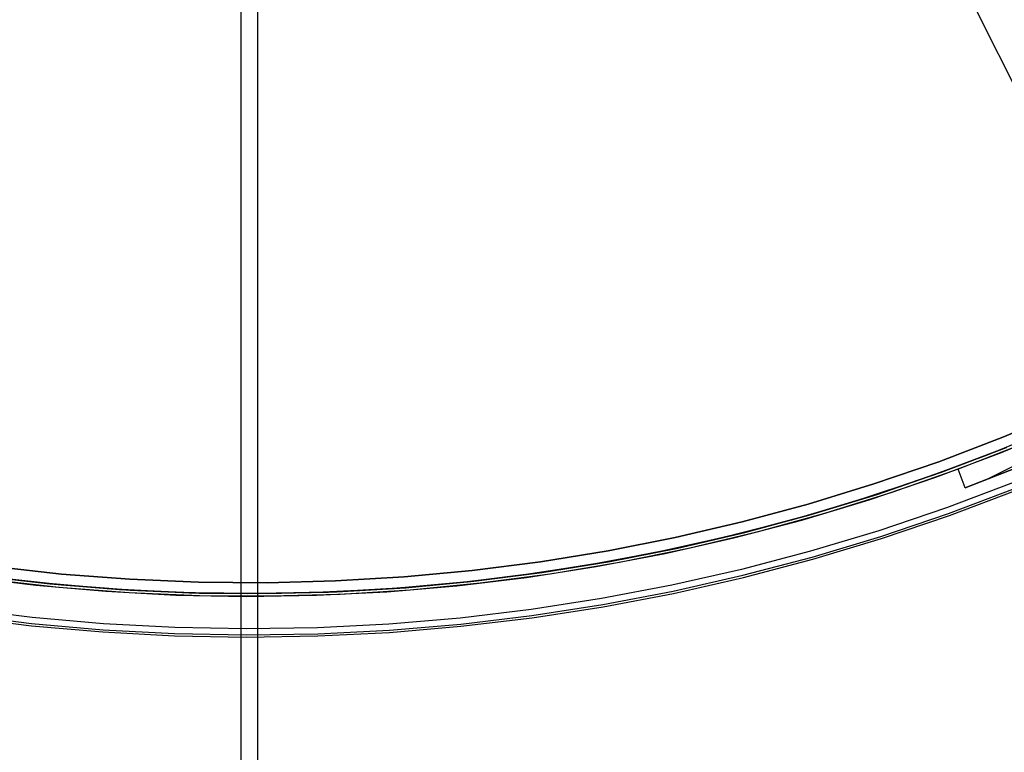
# Model space of a CAD drawing. Header units: millimetres. Extents: x 6239 to 7218, y -13987 to -13139.
# Tile 22 of 256: x 6712 to 6784, y -13619 to -13565. Entities that reach past the tile are written whole.
import ezdxf

# ---------------------------------------------------------------- set-up
doc = ezdxf.new("R2010")
doc.units = ezdxf.units.MM
doc.layers.add('color', color=7, linetype='Continuous')
doc.layers.add('luz', color=7, linetype='Continuous')

msp = doc.modelspace()

# ---------------------------------------------------------------- linework, layer by layer
at = {"color": 7, "true_color": 0xffffff}
for p, q in [((6727.885, -13987.35, 63.331), (6727.885, -13526.563, 63.331)), ((6729.122, -13987.35, 68.69), (6729.122, -13526.563, 68.69))]:
    msp.add_line(p, q, dxfattribs=at)
at = {"layer": 'color', "color": 254, "true_color": 0xcad1ee}
for p, q in [((6755.851, -13511.977, 26.2), (6794.79, -13589.674, -10.843)), ((6762.083, -13524.412, 22.446), (6796.758, -13593.601, -10.541)), ((6809.341, -13585.456, -34.1), (6782.702, -13598.807, -34.1)), ((6783.979, -13595.639, -30.6), (6788.633, -13593.678, -30.6)), ((6783.979, -13595.639, -11.269), (6788.633, -13593.678, -11.269)), ((6783.979, -13595.639, -30.6), (6788.633, -13593.678, -30.6)), ((6788.633, -13593.678, -20.935), (6783.979, -13595.639, -20.935)), ((6783.979, -13595.639, -11.269), (6788.633, -13593.678, -11.269)), ((6783.876, -13596.756, -35.8), (6788.655, -13594.761, -35.8)), ((6783.876, -13596.756, -35.8), (6788.655, -13594.761, -35.8)), ((6779.26, -13597.44, -30.6), (6783.979, -13595.639, -30.6)), ((6779.26, -13597.44, -11.269), (6783.979, -13595.639, -11.269)), ((6779.26, -13597.44, -30.6), (6783.979, -13595.639, -30.6)), ((6783.979, -13595.639, -20.935), (6779.26, -13597.44, -20.935)), ((6779.26, -13597.44, -11.269), (6783.979, -13595.639, -11.269)), ((6785.044, -13596.287, -34.1), (6780.688, -13597.982, -34.1)), ((6785.044, -13596.287, -34.1), (6780.688, -13597.982, -34.1)), ((6779.032, -13598.585, -35.8), (6783.876, -13596.756, -35.8)), ((6779.032, -13598.585, -35.8), (6783.876, -13596.756, -35.8)), ((6774.483, -13599.081, -30.6), (6779.26, -13597.44, -30.6)), ((6774.483, -13599.081, -11.269), (6779.26, -13597.44, -11.269)), ((6774.483, -13599.081, -30.6), (6779.26, -13597.44, -30.6)), ((6779.26, -13597.44, -20.935), (6774.483, -13599.081, -20.935)), ((6774.483, -13599.081, -11.269), (6779.26, -13597.44, -11.269)), ((6780.688, -13597.982, -30.6), (6775.8, -13599.701, -30.6)), ((6780.688, -13597.982, -30.6), (6775.8, -13599.701, -30.6)), ((6780.688, -13597.982, -33.2), (6775.8, -13599.701, -33.2)), ((6781.204, -13599.372, -34.1), (6780.688, -13597.982, -34.1)), ((6780.688, -13597.982, -34.1), (6780.688, -13597.982, -30.6)), ((6781.204, -13599.372, -34.1), (6780.688, -13597.982, -34.1)), ((6781.204, -13599.372, -30.6), (6780.688, -13597.982, -30.6)), ((6781.204, -13599.372, -32.35), (6780.688, -13597.982, -32.35)), ((6781.204, -13599.372, -30.6), (6780.688, -13597.982, -30.6)), ((6780.688, -13597.982, -34.1), (6780.688, -13597.982, -30.6)), ((6781.204, -13599.372, -34.1), (6785.603, -13597.66, -34.1)), ((6785.603, -13597.66, -30.6), (6781.204, -13599.372, -30.6)), ((6781.204, -13599.372, -34.1), (6785.603, -13597.66, -34.1)), ((6785.603, -13597.66, -32.35), (6781.204, -13599.372, -32.35)), ((6785.603, -13597.66, -30.6), (6781.204, -13599.372, -30.6)), ((6774.127, -13600.246, -35.8), (6779.032, -13598.585, -35.8)), ((6774.127, -13600.246, -35.8), (6779.032, -13598.585, -35.8)), ((6780.946, -13598.677, -34.1), (6780.946, -13598.677, -30.6)), ((6769.653, -13600.559, -30.6), (6774.483, -13599.081, -30.6)), ((6769.653, -13600.559, -11.269), (6774.483, -13599.081, -11.269)), ((6769.653, -13600.559, -30.6), (6774.483, -13599.081, -30.6)), ((6774.483, -13599.081, -20.935), (6769.653, -13600.559, -20.935)), ((6769.653, -13600.559, -11.269), (6774.483, -13599.081, -11.269)), ((6784.76, -13598.979, -10.541), (6779.838, -13600.838, -10.541)), ((6784.76, -13598.979, -10.541), (6779.838, -13600.838, -10.541)), ((6779.987, -13601.254, -10.91), (6784.923, -13599.39, -10.91)), ((6780.043, -13601.41, -11.461), (6784.984, -13599.544, -11.461)), ((6780.043, -13601.41, -35.8), (6784.984, -13599.544, -35.8)), ((6780.043, -13601.41, -23.63), (6784.984, -13599.544, -23.63)), ((6780.043, -13601.41, -35.8), (6784.984, -13599.544, -35.8)), ((6780.043, -13601.41, -11.461), (6784.984, -13599.544, -11.461)), ((6781.204, -13599.372, -30.6), (6781.204, -13599.372, -34.1)), ((6781.204, -13599.372, -30.6), (6781.204, -13599.372, -34.1)), ((6769.168, -13601.737, -35.8), (6774.127, -13600.246, -35.8)), ((6769.168, -13601.737, -35.8), (6774.127, -13600.246, -35.8)), ((6775.8, -13599.701, -30.6), (6770.856, -13601.25, -30.6)), ((6775.8, -13599.701, -30.6), (6770.856, -13601.25, -30.6)), ((6775.8, -13599.701, -33.2), (6770.856, -13601.25, -33.2)), ((6764.776, -13601.872, -30.6), (6769.653, -13600.559, -30.6)), ((6764.776, -13601.872, -11.269), (6769.653, -13600.559, -11.269)), ((6764.776, -13601.872, -30.6), (6769.653, -13600.559, -30.6)), ((6769.653, -13600.559, -20.935), (6764.776, -13601.872, -20.935)), ((6764.776, -13601.872, -11.269), (6769.653, -13600.559, -11.269)), ((6779.838, -13600.838, -10.541), (6774.855, -13602.525, -10.541)), ((6779.838, -13600.838, -10.541), (6774.855, -13602.525, -10.541)), ((6764.161, -13603.055, -35.8), (6769.168, -13601.737, -35.8)), ((6764.161, -13603.055, -35.8), (6769.168, -13601.737, -35.8)), ((6770.856, -13601.25, -30.6), (6765.861, -13602.628, -30.6)), ((6770.856, -13601.25, -30.6), (6765.861, -13602.628, -30.6)), ((6770.856, -13601.25, -33.2), (6765.861, -13602.628, -33.2)), ((6774.99, -13602.946, -10.91), (6779.987, -13601.254, -10.91)), ((6775.04, -13603.104, -11.461), (6780.043, -13601.41, -11.461)), ((6775.04, -13603.104, -35.8), (6780.043, -13601.41, -35.8)), ((6775.04, -13603.104, -23.63), (6780.043, -13601.41, -23.63)), ((6775.04, -13603.104, -35.8), (6780.043, -13601.41, -35.8)), ((6775.04, -13603.104, -11.461), (6780.043, -13601.41, -11.461)), ((6759.857, -13603.019, -30.6), (6764.776, -13601.872, -30.6)), ((6759.857, -13603.019, -11.269), (6764.776, -13601.872, -11.269)), ((6759.857, -13603.019, -30.6), (6764.776, -13601.872, -30.6)), ((6764.776, -13601.872, -20.935), (6759.857, -13603.019, -20.935)), ((6759.857, -13603.019, -11.269), (6764.776, -13601.872, -11.269)), ((6754.902, -13603.999, -30.6), (6759.857, -13603.019, -30.6)), ((6754.902, -13603.999, -11.269), (6759.857, -13603.019, -11.269)), ((6754.902, -13603.999, -30.6), (6759.857, -13603.019, -30.6)), ((6759.857, -13603.019, -20.935), (6754.902, -13603.999, -20.935)), ((6754.902, -13603.999, -11.269), (6759.857, -13603.019, -11.269)), ((6759.111, -13604.2, -35.8), (6764.161, -13603.055, -35.8)), ((6759.111, -13604.2, -35.8), (6764.161, -13603.055, -35.8)), ((6765.861, -13602.628, -30.6), (6760.822, -13603.832, -30.6)), ((6765.861, -13602.628, -30.6), (6760.822, -13603.832, -30.6)), ((6765.861, -13602.628, -33.2), (6760.822, -13603.832, -33.2)), ((6774.855, -13602.525, -10.541), (6769.817, -13604.039, -10.541)), ((6774.855, -13602.525, -10.541), (6769.817, -13604.039, -10.541)), ((6769.937, -13604.465, -10.91), (6774.99, -13602.946, -10.91)), ((6769.982, -13604.624, -11.461), (6775.04, -13603.104, -11.461)), ((6769.982, -13604.624, -35.8), (6775.04, -13603.104, -35.8)), ((6769.982, -13604.624, -23.63), (6775.04, -13603.104, -23.63)), ((6769.982, -13604.624, -35.8), (6775.04, -13603.104, -35.8)), ((6769.982, -13604.624, -11.461), (6775.04, -13603.104, -11.461)), ((6760.822, -13603.832, -30.6), (6755.744, -13604.862, -30.6)), ((6760.822, -13603.832, -30.6), (6755.744, -13604.862, -30.6)), ((6760.822, -13603.832, -33.2), (6755.744, -13604.862, -33.2)), ((6749.917, -13604.81, -30.6), (6754.902, -13603.999, -30.6)), ((6749.917, -13604.81, -11.269), (6754.902, -13603.999, -11.269)), ((6749.917, -13604.81, -30.6), (6754.902, -13603.999, -30.6)), ((6754.902, -13603.999, -20.935), (6749.917, -13604.81, -20.935)), ((6749.917, -13604.81, -11.269), (6754.902, -13603.999, -11.269)), ((6754.024, -13605.17, -35.8), (6759.111, -13604.2, -35.8)), ((6754.024, -13605.17, -35.8), (6759.111, -13604.2, -35.8)), ((6769.817, -13604.039, -10.541), (6764.73, -13605.378, -10.541)), ((6769.817, -13604.039, -10.541), (6764.73, -13605.378, -10.541)), ((6764.835, -13605.808, -10.91), (6769.937, -13604.465, -10.91)), ((6764.874, -13605.969, -11.461), (6769.982, -13604.624, -11.461)), ((6764.874, -13605.969, -35.8), (6769.982, -13604.624, -35.8)), ((6764.874, -13605.969, -23.63), (6769.982, -13604.624, -23.63)), ((6764.874, -13605.969, -35.8), (6769.982, -13604.624, -35.8)), ((6764.874, -13605.969, -11.461), (6769.982, -13604.624, -11.461)), ((6709.634, -13605.164, -30.6), (6714.654, -13605.718, -30.6)), ((6709.634, -13605.164, -11.269), (6714.654, -13605.718, -11.269)), ((6709.634, -13605.164, -30.6), (6714.654, -13605.718, -30.6)), ((6714.654, -13605.718, -20.935), (6709.634, -13605.164, -20.935)), ((6709.634, -13605.164, -11.269), (6714.654, -13605.718, -11.269)), ((6744.907, -13605.452, -30.6), (6749.917, -13604.81, -30.6)), ((6744.907, -13605.452, -11.269), (6749.917, -13604.81, -11.269)), ((6744.907, -13605.452, -30.6), (6749.917, -13604.81, -30.6)), ((6749.917, -13604.81, -20.935), (6744.907, -13605.452, -20.935)), ((6744.907, -13605.452, -11.269), (6749.917, -13604.81, -11.269)), ((6748.907, -13605.963, -35.8), (6754.024, -13605.17, -35.8)), ((6748.907, -13605.963, -35.8), (6754.024, -13605.17, -35.8)), ((6755.744, -13604.862, -30.6), (6750.634, -13605.716, -30.6)), ((6755.744, -13604.862, -30.6), (6750.634, -13605.716, -30.6)), ((6755.744, -13604.862, -33.2), (6750.634, -13605.716, -33.2)), ((6764.73, -13605.378, -10.541), (6759.599, -13606.542, -10.541)), ((6764.73, -13605.378, -10.541), (6759.599, -13606.542, -10.541)), ((6707.611, -13605.902, -35.8), (6712.751, -13606.534, -35.8)), ((6707.611, -13605.902, -35.8), (6712.751, -13606.534, -35.8)), ((6714.654, -13605.718, -30.6), (6719.69, -13606.101, -30.6)), ((6714.654, -13605.718, -11.269), (6719.69, -13606.101, -11.269)), ((6714.654, -13605.718, -30.6), (6719.69, -13606.101, -30.6)), ((6719.69, -13606.101, -20.935), (6714.654, -13605.718, -20.935)), ((6714.654, -13605.718, -11.269), (6719.69, -13606.101, -11.269)), ((6719.69, -13606.101, -30.6), (6724.737, -13606.314, -30.6)), ((6719.69, -13606.101, -11.269), (6724.737, -13606.314, -11.269)), ((6719.69, -13606.101, -30.6), (6724.737, -13606.314, -30.6)), ((6724.737, -13606.314, -20.935), (6719.69, -13606.101, -20.935)), ((6719.69, -13606.101, -11.269), (6724.737, -13606.314, -11.269)), ((6734.837, -13606.225, -30.6), (6739.878, -13605.924, -30.6)), ((6734.837, -13606.225, -11.269), (6739.878, -13605.924, -11.269)), ((6734.837, -13606.225, -30.6), (6739.878, -13605.924, -30.6)), ((6739.878, -13605.924, -20.935), (6734.837, -13606.225, -20.935)), ((6734.837, -13606.225, -11.269), (6739.878, -13605.924, -11.269)), ((6739.878, -13605.924, -30.6), (6744.907, -13605.452, -30.6)), ((6739.878, -13605.924, -11.269), (6744.907, -13605.452, -11.269)), ((6739.878, -13605.924, -30.6), (6744.907, -13605.452, -30.6)), ((6744.907, -13605.452, -20.935), (6739.878, -13605.924, -20.935)), ((6739.878, -13605.924, -11.269), (6744.907, -13605.452, -11.269)), ((6743.766, -13606.58, -35.8), (6748.907, -13605.963, -35.8)), ((6743.766, -13606.58, -35.8), (6748.907, -13605.963, -35.8)), ((6750.634, -13605.716, -30.6), (6745.497, -13606.392, -30.6)), ((6750.634, -13605.716, -30.6), (6745.497, -13606.392, -30.6)), ((6750.634, -13605.716, -33.2), (6745.497, -13606.392, -33.2)), ((6759.69, -13606.974, -10.91), (6764.835, -13605.808, -10.91)), ((6759.723, -13607.137, -11.461), (6764.874, -13605.969, -11.461)), ((6759.723, -13607.137, -35.8), (6764.874, -13605.969, -35.8)), ((6759.723, -13607.137, -23.63), (6764.874, -13605.969, -23.63)), ((6759.723, -13607.137, -35.8), (6764.874, -13605.969, -35.8)), ((6759.723, -13607.137, -11.461), (6764.874, -13605.969, -11.461)), ((6714.465, -13606.705, -30.6), (6709.316, -13606.132, -30.6)), ((6714.465, -13606.705, -30.6), (6709.316, -13606.132, -30.6)), ((6714.465, -13606.705, -33.2), (6709.316, -13606.132, -33.2)), ((6712.751, -13606.534, -35.8), (6717.909, -13606.988, -35.8)), ((6712.751, -13606.534, -35.8), (6717.909, -13606.988, -35.8)), ((6719.631, -13607.1, -30.6), (6714.465, -13606.705, -30.6)), ((6719.631, -13607.1, -30.6), (6714.465, -13606.705, -30.6)), ((6719.631, -13607.1, -33.2), (6714.465, -13606.705, -33.2)), ((6724.737, -13606.314, -30.6), (6729.787, -13606.355, -30.6)), ((6724.737, -13606.314, -11.269), (6729.787, -13606.355, -11.269)), ((6724.737, -13606.314, -30.6), (6729.787, -13606.355, -30.6)), ((6729.787, -13606.355, -20.935), (6724.737, -13606.314, -20.935)), ((6724.737, -13606.314, -11.269), (6729.787, -13606.355, -11.269)), ((6729.787, -13606.355, -30.6), (6734.837, -13606.225, -30.6)), ((6729.787, -13606.355, -11.269), (6734.837, -13606.225, -11.269)), ((6729.787, -13606.355, -30.6), (6734.837, -13606.225, -30.6)), ((6734.837, -13606.225, -20.935), (6729.787, -13606.355, -20.935)), ((6729.787, -13606.355, -11.269), (6734.837, -13606.225, -11.269)), ((6738.606, -13607.019, -35.8), (6743.766, -13606.58, -35.8)), ((6738.606, -13607.019, -35.8), (6743.766, -13606.58, -35.8)), ((6745.497, -13606.392, -30.6), (6740.34, -13606.891, -30.6)), ((6745.497, -13606.392, -30.6), (6740.34, -13606.891, -30.6)), ((6745.497, -13606.392, -33.2), (6740.34, -13606.891, -33.2)), ((6759.599, -13606.542, -10.541), (6754.432, -13607.527, -10.541)), ((6759.599, -13606.542, -10.541), (6754.432, -13607.527, -10.541)), ((6717.909, -13606.988, -35.8), (6723.08, -13607.264, -35.8)), ((6717.909, -13606.988, -35.8), (6723.08, -13607.264, -35.8)), ((6724.808, -13607.316, -30.6), (6719.631, -13607.1, -30.6)), ((6724.808, -13607.316, -30.6), (6719.631, -13607.1, -30.6)), ((6724.808, -13607.316, -33.2), (6719.631, -13607.1, -33.2)), ((6723.08, -13607.264, -35.8), (6728.257, -13607.361, -35.8)), ((6723.08, -13607.264, -35.8), (6728.257, -13607.361, -35.8)), ((6729.989, -13607.353, -30.6), (6724.808, -13607.316, -30.6)), ((6729.989, -13607.353, -30.6), (6724.808, -13607.316, -30.6)), ((6729.989, -13607.353, -33.2), (6724.808, -13607.316, -33.2)), ((6728.257, -13607.361, -35.8), (6733.435, -13607.279, -35.8)), ((6728.257, -13607.361, -35.8), (6733.435, -13607.279, -35.8)), ((6735.168, -13607.212, -30.6), (6729.989, -13607.353, -30.6)), ((6735.168, -13607.212, -30.6), (6729.989, -13607.353, -30.6)), ((6735.168, -13607.212, -33.2), (6729.989, -13607.353, -33.2)), ((6733.435, -13607.279, -35.8), (6738.606, -13607.019, -35.8)), ((6733.435, -13607.279, -35.8), (6738.606, -13607.019, -35.8)), ((6740.34, -13606.891, -30.6), (6735.168, -13607.212, -30.6)), ((6740.34, -13606.891, -30.6), (6735.168, -13607.212, -30.6)), ((6740.34, -13606.891, -33.2), (6735.168, -13607.212, -33.2)), ((6754.432, -13607.527, -10.541), (6749.233, -13608.333, -10.541)), ((6754.432, -13607.527, -10.541), (6749.233, -13608.333, -10.541)), ((6754.507, -13607.963, -10.91), (6759.69, -13606.974, -10.91)), ((6754.535, -13608.126, -11.461), (6759.723, -13607.137, -11.461)), ((6754.535, -13608.126, -35.8), (6759.723, -13607.137, -35.8)), ((6754.535, -13608.126, -23.63), (6759.723, -13607.137, -23.63)), ((6754.535, -13608.126, -35.8), (6759.723, -13607.137, -35.8)), ((6754.535, -13608.126, -11.461), (6759.723, -13607.137, -11.461)), ((6712.5, -13608.913, -10.541), (6707.278, -13608.271, -10.541)), ((6712.5, -13608.913, -10.541), (6707.278, -13608.271, -10.541)), ((6749.293, -13608.771, -10.91), (6754.507, -13607.963, -10.91)), ((6749.316, -13608.935, -11.461), (6754.535, -13608.126, -11.461)), ((6749.316, -13608.935, -35.8), (6754.535, -13608.126, -35.8)), ((6749.316, -13608.935, -23.63), (6754.535, -13608.126, -23.63)), ((6749.316, -13608.935, -35.8), (6754.535, -13608.126, -35.8)), ((6749.316, -13608.935, -11.461), (6754.535, -13608.126, -11.461)), ((6707.194, -13608.873, -11.461), (6712.436, -13609.517, -11.461)), ((6707.194, -13608.873, -35.8), (6712.436, -13609.517, -35.8)), ((6707.194, -13608.873, -23.63), (6712.436, -13609.517, -23.63)), ((6707.194, -13608.873, -35.8), (6712.436, -13609.517, -35.8)), ((6707.194, -13608.873, -11.461), (6712.436, -13609.517, -11.461)), ((6707.217, -13608.709, -10.91), (6712.453, -13609.353, -10.91)), ((6717.74, -13609.374, -10.541), (6712.5, -13608.913, -10.541)), ((6717.74, -13609.374, -10.541), (6712.5, -13608.913, -10.541)), ((6744.01, -13608.959, -10.541), (6738.768, -13609.405, -10.541)), ((6744.01, -13608.959, -10.541), (6738.768, -13609.405, -10.541)), ((6749.233, -13608.333, -10.541), (6744.01, -13608.959, -10.541)), ((6749.233, -13608.333, -10.541), (6744.01, -13608.959, -10.541)), ((6744.055, -13609.399, -10.91), (6749.293, -13608.771, -10.91)), ((6744.072, -13609.564, -11.461), (6749.316, -13608.935, -11.461)), ((6744.072, -13609.564, -35.8), (6749.316, -13608.935, -35.8)), ((6744.072, -13609.564, -23.63), (6749.316, -13608.935, -23.63)), ((6744.072, -13609.564, -35.8), (6749.316, -13608.935, -35.8)), ((6744.072, -13609.564, -11.461), (6749.316, -13608.935, -11.461)), ((6712.436, -13609.517, -11.461), (6717.697, -13609.98, -11.461)), ((6712.436, -13609.517, -35.8), (6717.697, -13609.98, -35.8)), ((6712.436, -13609.517, -23.63), (6717.697, -13609.98, -23.63)), ((6712.436, -13609.517, -35.8), (6717.697, -13609.98, -35.8)), ((6712.436, -13609.517, -11.461), (6717.697, -13609.98, -11.461)), ((6712.453, -13609.353, -10.91), (6717.709, -13609.815, -10.91)), ((6722.994, -13609.654, -10.541), (6717.74, -13609.374, -10.541)), ((6722.994, -13609.654, -10.541), (6717.74, -13609.374, -10.541)), ((6728.253, -13609.753, -10.541), (6722.994, -13609.654, -10.541)), ((6728.253, -13609.753, -10.541), (6722.994, -13609.654, -10.541)), ((6733.514, -13609.67, -10.541), (6728.253, -13609.753, -10.541)), ((6733.514, -13609.67, -10.541), (6728.253, -13609.753, -10.541)), ((6738.768, -13609.405, -10.541), (6733.514, -13609.67, -10.541)), ((6738.768, -13609.405, -10.541), (6733.514, -13609.67, -10.541)), ((6738.798, -13609.846, -10.91), (6744.055, -13609.399, -10.91)), ((6738.809, -13610.012, -11.461), (6744.072, -13609.564, -11.461)), ((6738.809, -13610.012, -35.8), (6744.072, -13609.564, -35.8)), ((6738.809, -13610.012, -23.63), (6744.072, -13609.564, -23.63)), ((6738.809, -13610.012, -35.8), (6744.072, -13609.564, -35.8)), ((6738.809, -13610.012, -11.461), (6744.072, -13609.564, -11.461)), ((6717.697, -13609.98, -11.461), (6722.972, -13610.262, -11.461)), ((6717.697, -13609.98, -35.8), (6722.972, -13610.262, -35.8)), ((6717.697, -13609.98, -23.63), (6722.972, -13610.262, -23.63)), ((6717.697, -13609.98, -35.8), (6722.972, -13610.262, -35.8)), ((6717.697, -13609.98, -11.461), (6722.972, -13610.262, -11.461)), ((6717.709, -13609.815, -10.91), (6722.978, -13610.096, -10.91)), ((6722.972, -13610.262, -11.461), (6728.253, -13610.361, -11.461)), ((6722.972, -13610.262, -35.8), (6728.253, -13610.361, -35.8)), ((6722.972, -13610.262, -23.63), (6728.253, -13610.361, -23.63)), ((6722.972, -13610.262, -35.8), (6728.253, -13610.361, -35.8)), ((6722.972, -13610.262, -11.461), (6728.253, -13610.361, -11.461)), ((6722.978, -13610.096, -10.91), (6728.253, -13610.195, -10.91)), ((6728.253, -13610.195, -10.91), (6733.528, -13610.112, -10.91)), ((6728.253, -13610.361, -11.461), (6733.534, -13610.277, -11.461)), ((6728.253, -13610.361, -35.8), (6733.534, -13610.277, -35.8)), ((6728.253, -13610.361, -23.63), (6733.534, -13610.277, -23.63)), ((6728.253, -13610.361, -35.8), (6733.534, -13610.277, -35.8)), ((6728.253, -13610.361, -11.461), (6733.534, -13610.277, -11.461)), ((6733.528, -13610.112, -10.91), (6738.798, -13609.846, -10.91)), ((6733.534, -13610.277, -11.461), (6738.809, -13610.012, -11.461)), ((6733.534, -13610.277, -35.8), (6738.809, -13610.012, -35.8)), ((6733.534, -13610.277, -23.63), (6738.809, -13610.012, -23.63)), ((6733.534, -13610.277, -35.8), (6738.809, -13610.012, -35.8)), ((6733.534, -13610.277, -11.461), (6738.809, -13610.012, -11.461))]:
    msp.add_line(p, q, dxfattribs=at)
at = {"layer": 'luz', "color": 254, "true_color": 0xcad1ee}
for p, q in [((6787.53, -13595.031, -34.05), (6782.837, -13596.95, -34.05)), ((6787.53, -13595.031, -33.3), (6782.837, -13596.95, -33.3)), ((6779.456, -13598.22, -32.55), (6784.251, -13596.392, -32.55)), ((6784.251, -13596.392, -32.55), (6779.456, -13598.22, -32.55)), ((6784.251, -13596.392, -31.05), (6779.513, -13598.199, -31.05)), ((6779.513, -13598.199, -31.8), (6784.251, -13596.392, -31.8)), ((6782.837, -13596.95, -34.05), (6778.082, -13598.71, -34.05)), ((6782.837, -13596.95, -33.3), (6778.082, -13598.71, -33.3)), ((6778.082, -13598.71, -34.05), (6773.269, -13600.308, -34.05)), ((6778.082, -13598.71, -33.3), (6773.269, -13600.308, -33.3)), ((6774.602, -13599.884, -32.55), (6779.456, -13598.22, -32.55)), ((6779.456, -13598.22, -32.55), (6774.602, -13599.884, -32.55)), ((6779.513, -13598.199, -31.05), (6774.718, -13599.846, -31.05)), ((6774.718, -13599.846, -31.8), (6779.513, -13598.199, -31.8)), ((6773.269, -13600.308, -34.05), (6768.406, -13601.742, -34.05)), ((6773.269, -13600.308, -33.3), (6768.406, -13601.742, -33.3)), ((6769.694, -13601.38, -32.55), (6774.602, -13599.884, -32.55)), ((6774.602, -13599.884, -32.55), (6769.694, -13601.38, -32.55)), ((6774.718, -13599.846, -31.05), (6769.869, -13601.329, -31.05)), ((6769.869, -13601.329, -31.8), (6774.718, -13599.846, -31.8)), ((6768.406, -13601.742, -34.05), (6763.496, -13603.01, -34.05)), ((6768.406, -13601.742, -33.3), (6763.496, -13603.01, -33.3)), ((6764.737, -13602.707, -32.55), (6769.694, -13601.38, -32.55)), ((6769.694, -13601.38, -32.55), (6764.737, -13602.707, -32.55)), ((6769.869, -13601.329, -31.05), (6764.973, -13602.648, -31.05)), ((6764.973, -13602.648, -31.8), (6769.869, -13601.329, -31.8)), ((6763.496, -13603.01, -34.05), (6758.547, -13604.112, -34.05)), ((6763.496, -13603.01, -33.3), (6758.547, -13604.112, -33.3)), ((6759.737, -13603.863, -32.55), (6764.737, -13602.707, -32.55)), ((6764.737, -13602.707, -32.55), (6759.737, -13603.863, -32.55)), ((6764.973, -13602.648, -31.05), (6760.035, -13603.799, -31.05)), ((6760.035, -13603.799, -31.8), (6764.973, -13602.648, -31.8)), ((6754.701, -13604.848, -32.55), (6759.737, -13603.863, -32.55)), ((6759.737, -13603.863, -32.55), (6754.701, -13604.848, -32.55)), ((6760.035, -13603.799, -31.05), (6755.061, -13604.784, -31.05)), ((6755.061, -13604.784, -31.8), (6760.035, -13603.799, -31.8)), ((6758.547, -13604.112, -34.05), (6753.563, -13605.046, -34.05)), ((6758.547, -13604.112, -33.3), (6753.563, -13605.046, -33.3)), ((6753.563, -13605.046, -34.05), (6748.55, -13605.81, -34.05)), ((6753.563, -13605.046, -33.3), (6748.55, -13605.81, -33.3)), ((6749.635, -13605.659, -32.55), (6754.701, -13604.848, -32.55)), ((6754.701, -13604.848, -32.55), (6749.635, -13605.659, -32.55)), ((6755.061, -13604.784, -31.05), (6750.056, -13605.599, -31.05)), ((6750.056, -13605.599, -31.8), (6755.061, -13604.784, -31.8)), ((6713.142, -13606.374, -34.05), (6708.108, -13605.769, -34.05)), ((6713.142, -13606.374, -33.3), (6708.108, -13605.769, -33.3)), ((6708.71, -13605.851, -32.55), (6713.808, -13606.441, -32.55)), ((6713.808, -13606.441, -32.55), (6708.71, -13605.851, -32.55)), ((6714.655, -13606.522, -31.05), (6709.615, -13605.968, -31.05)), ((6709.615, -13605.968, -31.8), (6714.655, -13606.522, -31.8)), ((6748.55, -13605.81, -34.05), (6743.515, -13606.404, -34.05)), ((6748.55, -13605.81, -33.3), (6743.515, -13606.404, -33.3)), ((6744.543, -13606.297, -32.55), (6749.635, -13605.659, -32.55)), ((6749.635, -13605.659, -32.55), (6744.543, -13606.297, -32.55)), ((6750.056, -13605.599, -31.05), (6745.027, -13606.244, -31.05)), ((6745.027, -13606.244, -31.8), (6750.056, -13605.599, -31.8)), ((6718.194, -13606.807, -34.05), (6713.142, -13606.374, -34.05)), ((6718.194, -13606.807, -33.3), (6713.142, -13606.374, -33.3)), ((6713.808, -13606.441, -32.55), (6718.922, -13606.856, -32.55)), ((6718.922, -13606.856, -32.55), (6713.808, -13606.441, -32.55)), ((6719.711, -13606.904, -31.05), (6714.655, -13606.522, -31.05)), ((6714.655, -13606.522, -31.8), (6719.711, -13606.904, -31.8)), ((6723.258, -13607.07, -34.05), (6718.194, -13606.807, -34.05)), ((6723.258, -13607.07, -33.3), (6718.194, -13606.807, -33.3)), ((6738.462, -13606.828, -34.05), (6733.398, -13607.08, -34.05)), ((6738.462, -13606.828, -33.3), (6733.398, -13607.08, -33.3)), ((6734.309, -13607.047, -32.55), (6739.433, -13606.76, -32.55)), ((6739.433, -13606.76, -32.55), (6734.309, -13607.047, -32.55)), ((6739.978, -13606.719, -31.05), (6734.917, -13607.022, -31.05)), ((6734.917, -13607.022, -31.8), (6739.978, -13606.719, -31.8)), ((6743.515, -13606.404, -34.05), (6738.462, -13606.828, -34.05)), ((6743.515, -13606.404, -33.3), (6738.462, -13606.828, -33.3)), ((6739.433, -13606.76, -32.55), (6744.543, -13606.297, -32.55)), ((6744.543, -13606.297, -32.55), (6739.433, -13606.76, -32.55)), ((6745.027, -13606.244, -31.05), (6739.978, -13606.719, -31.05)), ((6739.978, -13606.719, -31.8), (6745.027, -13606.244, -31.8)), ((6718.922, -13606.856, -32.55), (6724.048, -13607.095, -32.55)), ((6724.048, -13607.095, -32.55), (6718.922, -13606.856, -32.55)), ((6724.778, -13607.115, -31.05), (6719.711, -13606.904, -31.05)), ((6719.711, -13606.904, -31.8), (6724.778, -13607.115, -31.8)), ((6728.328, -13607.161, -34.05), (6723.258, -13607.07, -34.05)), ((6728.328, -13607.161, -33.3), (6723.258, -13607.07, -33.3)), ((6724.048, -13607.095, -32.55), (6729.179, -13607.159, -32.55)), ((6729.179, -13607.159, -32.55), (6724.048, -13607.095, -32.55)), ((6729.848, -13607.155, -31.05), (6724.778, -13607.115, -31.05)), ((6724.778, -13607.115, -31.8), (6729.848, -13607.155, -31.8)), ((6733.398, -13607.08, -34.05), (6728.328, -13607.161, -34.05)), ((6733.398, -13607.08, -33.3), (6728.328, -13607.161, -33.3)), ((6729.179, -13607.159, -32.55), (6734.309, -13607.047, -32.55)), ((6734.309, -13607.047, -32.55), (6729.179, -13607.159, -32.55)), ((6734.917, -13607.022, -31.05), (6729.848, -13607.155, -31.05)), ((6729.848, -13607.155, -31.8), (6734.917, -13607.022, -31.8))]:
    msp.add_line(p, q, dxfattribs=at)

doc.saveas('drawing.dxf')
